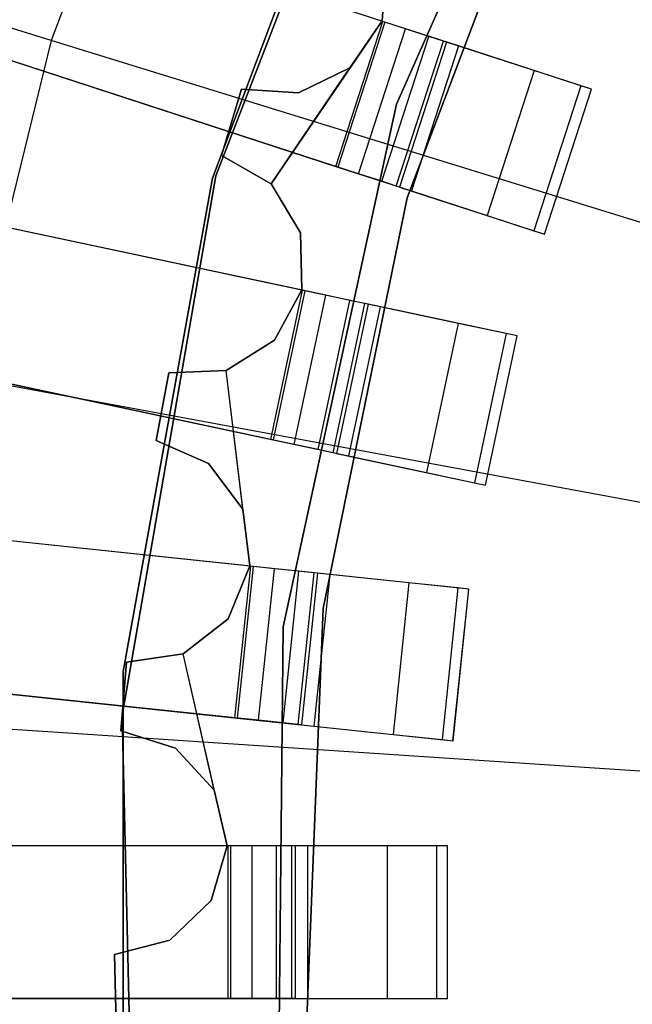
# Model space of a CAD drawing. Extents: x 0.4 to 55.5, y 0.4 to 55.5.
# Tile 35 of 103: x 25.1 to 25.7, y 27.8 to 28.8. Entities that reach past the tile are written whole.
import ezdxf

# ---------------------------------------------------------------- set-up
doc = ezdxf.new("R2010")
doc.units = 0
doc.header["$LTSCALE"] = 2.54
doc.layers.get('0').update_dxf_attribs({"color": 13, "linetype": 'CONTINUOUS'})

# ---------------------------------------------------------------- blocks, each defined once
blk = doc.blocks.new('M_STL')
at = {"color": 0}
for p, q in [((25.45074, 28.72793, 10.55513), (25.66338, 29.20912, 10.55513)), ((25.66338, 29.20912, 2.05513), (25.45074, 28.72793, 2.05513)), ((25.66338, 29.20912, 2.05513), (25.45074, 28.72793, 2.05513)), ((25.45074, 28.72793, 10.55513), (25.66338, 29.20912, 10.55513)), ((25.46718, 29.16052, 10.55513), (25.27294, 28.65763, 10.55513)), ((25.27294, 28.65763, 2.05513), (25.46718, 29.16052, 2.05513)), ((25.46718, 29.16052, 10.55513), (25.27294, 28.65763, 10.55513)), ((25.27294, 28.65763, 2.05513), (25.46718, 29.16052, 2.05513)), ((25.11078, 28.79066, 199.19047), (23.97828, 29.14006, 199.4703)), ((25.11078, 28.79066, 199.19047), (23.97828, 29.14006, 199.4703)), ((25.43941, 28.80883, 31.51999), (24.50535, 29.11233, 31.48468)), ((25.43941, 28.80883, 31.51999), (24.50535, 29.11233, 31.48468)), ((25.23052, 29.11127, 199.19047), (25.11078, 28.79066, 199.19047)), ((25.23052, 29.11127, 199.19047), (25.11078, 28.79066, 199.19047)), ((25.44309, 29.11727, 10.15513), (25.26969, 28.65527, 10.15513)), ((25.26969, 28.65527, 10.25513), (25.44309, 29.11727, 10.25513)), ((25.26969, 28.65527, 10.25513), (25.44309, 29.11727, 10.25513)), ((25.44309, 29.11727, 10.15513), (25.26969, 28.65527, 10.15513)), ((25.43728, 28.80952, 31.66998), (24.53904, 29.10138, 31.6368)), ((25.43728, 28.80952, 31.66998), (24.53904, 29.10138, 31.6368)), ((25.46118, 28.63572, 4.3696), (25.60742, 29.02132, 4.3696)), ((25.60742, 29.02132, 3.3696), (25.46118, 28.63572, 3.3696)), ((25.46118, 28.63572, 4.3696), (25.60742, 29.02132, 4.3696)), ((25.60742, 29.02132, 3.3696), (25.46118, 28.63572, 3.3696)), ((24.45899, 28.96967, 31.48468), (25.39306, 28.66617, 31.51999)), ((24.45899, 28.96967, 31.48468), (25.39306, 28.66617, 31.51999)), ((25.39093, 28.66686, 31.66998), (24.49269, 28.95872, 31.6368)), ((25.39093, 28.66686, 31.66998), (24.49269, 28.95872, 31.6368)), ((25.43648, 28.81001, 32.02907), (25.4412, 28.86604, 32.02907)), ((25.4412, 28.86604, 31.82907), (25.43648, 28.81001, 31.82907)), ((25.4412, 28.86604, 31.82907), (25.43648, 28.81001, 31.82907)), ((25.43648, 28.81001, 32.02907), (25.4412, 28.86604, 32.02907)), ((25.43648, 28.81001, 31.82907), (25.32744, 28.64976, 31.82907)), ((25.39093, 28.66686, 31.66998), (25.43728, 28.80952, 31.66998)), ((25.39093, 28.66686, 31.66998), (25.43728, 28.80952, 31.66998)), ((25.43941, 28.80883, 31.51999), (25.39306, 28.66617, 31.51999)), ((25.43941, 28.80883, 31.51999), (25.39306, 28.66617, 31.51999)), ((25.40467, 28.76364, 32.02907), (25.43648, 28.81001, 32.02907)), ((25.43648, 28.81001, 31.82907), (25.40467, 28.76364, 31.82907)), ((25.40467, 28.76364, 32.02907), (25.43648, 28.81001, 32.02907)), ((25.43648, 28.81001, 32.02907), (25.43648, 28.81001, 31.82907)), ((25.43648, 28.81001, 32.02907), (25.43648, 28.81001, 31.82907)), ((25.45964, 28.80226, 31.6746), (25.43728, 28.80952, 31.66998)), ((25.45964, 28.80226, 31.6746), (25.43728, 28.80952, 31.66998)), ((25.51174, 28.78533, 31.53496), (25.43941, 28.80883, 31.51999)), ((25.51174, 28.78533, 31.53496), (25.43941, 28.80883, 31.51999)), ((25.41329, 28.6596, 31.6746), (25.45964, 28.80226, 31.6746)), ((25.41329, 28.6596, 31.6746), (25.45964, 28.80226, 31.6746)), ((25.48267, 28.79478, 31.69093), (25.45964, 28.80226, 31.6746)), ((25.48267, 28.79478, 31.69093), (25.45964, 28.80226, 31.6746)), ((25.11078, 28.79066, 199.19047), (25.02906, 28.45831, 199.19047)), ((25.11078, 28.79066, 199.19047), (25.02906, 28.45831, 199.19047)), ((26.26086, 28.43582, 199.00516), (25.11078, 28.79066, 199.19047)), ((26.26086, 28.43582, 199.00516), (25.11078, 28.79066, 199.19047)), ((25.43631, 28.65212, 31.69093), (25.48267, 28.79478, 31.69093)), ((25.43631, 28.65212, 31.69093), (25.48267, 28.79478, 31.69093)), ((25.45056, 28.64749, 31.71599), (25.49692, 28.79015, 31.71599)), ((25.45056, 28.64749, 31.71599), (25.49692, 28.79015, 31.71599)), ((25.50004, 28.78913, 32.02907), (25.45369, 28.64647, 32.02907)), ((25.50004, 28.78913, 32.02907), (25.45369, 28.64647, 32.02907)), ((25.50007, 28.78912, 31.74119), (25.45372, 28.64646, 31.74119)), ((25.50007, 28.78912, 31.74119), (25.45372, 28.64646, 31.74119)), ((25.49692, 28.79015, 31.71599), (25.48267, 28.79478, 31.69093)), ((25.49692, 28.79015, 31.71599), (25.48267, 28.79478, 31.69093)), ((25.50007, 28.78912, 31.74119), (25.49692, 28.79015, 31.71599)), ((25.50007, 28.78912, 31.74119), (25.49692, 28.79015, 31.71599)), ((25.6427, 28.74278, 32.02907), (25.50004, 28.78913, 32.02907)), ((25.50004, 28.78913, 32.02907), (25.50007, 28.78912, 31.74119)), ((25.50004, 28.78913, 32.02907), (25.50007, 28.78912, 31.74119)), ((25.6427, 28.74278, 32.02907), (25.50004, 28.78913, 32.02907)), ((25.51174, 28.78533, 31.53496), (25.46538, 28.64267, 31.53496)), ((25.51174, 28.78533, 31.53496), (25.46538, 28.64267, 31.53496)), ((25.58624, 28.76112, 31.58778), (25.51174, 28.78533, 31.53496)), ((25.58624, 28.76112, 31.58778), (25.51174, 28.78533, 31.53496)), ((25.32744, 28.64976, 31.82907), (25.40467, 28.76364, 31.82907)), ((25.35411, 28.73904, 32.02907), (25.40467, 28.76364, 32.02907)), ((25.40467, 28.76364, 31.82907), (25.35411, 28.73904, 31.82907)), ((25.40467, 28.76364, 31.82907), (25.35411, 28.73904, 31.82907)), ((25.35411, 28.73904, 32.02907), (25.40467, 28.76364, 32.02907)), ((25.40467, 28.76364, 32.02907), (25.40467, 28.76364, 31.82907)), ((25.40467, 28.76364, 32.02907), (25.40467, 28.76364, 31.82907)), ((25.58624, 28.76112, 31.58778), (25.53989, 28.61846, 31.58778)), ((25.58624, 28.76112, 31.58778), (25.53989, 28.61846, 31.58778)), ((25.63235, 28.74614, 31.66887), (25.58624, 28.76112, 31.58778)), ((25.63235, 28.74614, 31.66887), (25.58624, 28.76112, 31.58778)), ((25.36042, 28.54437, 31.51999), (24.4033, 28.74781, 31.48488)), ((25.36042, 28.54437, 31.51999), (24.4033, 28.74781, 31.48488)), ((25.35824, 28.54484, 31.66998), (24.43787, 28.74047, 31.63698)), ((25.35824, 28.54484, 31.66998), (24.43787, 28.74047, 31.63698)), ((25.27854, 28.67753, 32.02907), (25.29799, 28.74265, 32.02907)), ((25.29799, 28.74265, 31.82907), (25.27854, 28.67753, 31.82907)), ((25.29799, 28.74265, 31.82907), (25.27854, 28.67753, 31.82907)), ((25.27854, 28.67753, 32.02907), (25.29799, 28.74265, 32.02907)), ((25.29799, 28.74265, 32.02907), (25.29799, 28.74265, 31.82907)), ((25.29799, 28.74265, 32.02907), (25.29799, 28.74265, 31.82907)), ((25.29799, 28.74265, 32.02907), (25.35411, 28.73904, 32.02907)), ((25.35411, 28.73904, 31.82907), (25.29799, 28.74265, 31.82907)), ((25.35411, 28.73904, 31.82907), (25.29799, 28.74265, 31.82907)), ((25.29799, 28.74265, 32.02907), (25.35411, 28.73904, 32.02907)), ((25.63235, 28.74614, 31.66887), (25.586, 28.60348, 31.66887)), ((25.63235, 28.74614, 31.66887), (25.586, 28.60348, 31.66887)), ((25.59632, 28.60013, 31.74414), (25.64267, 28.74279, 31.74414)), ((25.59632, 28.60013, 31.74414), (25.64267, 28.74279, 31.74414)), ((25.59635, 28.60012, 32.02907), (25.6427, 28.74278, 32.02907)), ((25.59635, 28.60012, 32.02907), (25.6427, 28.74278, 32.02907)), ((25.64267, 28.74279, 31.74414), (25.63235, 28.74614, 31.66887)), ((25.64267, 28.74279, 31.74414), (25.63235, 28.74614, 31.66887)), ((25.6427, 28.74278, 32.02907), (25.64267, 28.74279, 31.74414)), ((25.6427, 28.74278, 32.02907), (25.64267, 28.74279, 31.74414)), ((25.35411, 28.73904, 32.02907), (25.35411, 28.73904, 31.82907)), ((25.35411, 28.73904, 32.02907), (25.35411, 28.73904, 31.82907)), ((25.33931, 28.21379, 10.55513), (25.45074, 28.72793, 10.55513)), ((25.45074, 28.72793, 2.05513), (25.33931, 28.21379, 2.05513)), ((25.45074, 28.72793, 2.05513), (25.33931, 28.21379, 2.05513)), ((25.33931, 28.21379, 10.55513), (25.45074, 28.72793, 10.55513)), ((25.45074, 28.72793, 2.05513), (25.45074, 28.72793, 10.55513)), ((25.45074, 28.72793, 2.05513), (25.45074, 28.72793, 10.55513)), ((25.32744, 28.64976, 32.02907), (25.27854, 28.67753, 32.02907)), ((25.27854, 28.67753, 32.02907), (25.27854, 28.67753, 31.82907)), ((25.27854, 28.67753, 31.82907), (25.32744, 28.64976, 31.82907)), ((25.27854, 28.67753, 32.02907), (25.27854, 28.67753, 31.82907)), ((25.27854, 28.67753, 31.82907), (25.32744, 28.64976, 31.82907)), ((25.32744, 28.64976, 32.02907), (25.27854, 28.67753, 32.02907)), ((25.41329, 28.6596, 31.6746), (25.39093, 28.66686, 31.66998)), ((25.41329, 28.6596, 31.6746), (25.39093, 28.66686, 31.66998)), ((25.39306, 28.66617, 31.51999), (25.46538, 28.64267, 31.53496)), ((25.39306, 28.66617, 31.51999), (25.46538, 28.64267, 31.53496)), ((25.27294, 28.65763, 10.55513), (25.18054, 28.12651, 10.55513)), ((25.18054, 28.12651, 2.05513), (25.27294, 28.65763, 2.05513)), ((25.27294, 28.65763, 10.55513), (25.18054, 28.12651, 10.55513)), ((25.18054, 28.12651, 2.05513), (25.27294, 28.65763, 2.05513)), ((25.26969, 28.65527, 10.15513), (25.18158, 28.16974, 10.15513)), ((25.18158, 28.16974, 10.25513), (25.26969, 28.65527, 10.25513)), ((25.18158, 28.16974, 10.25513), (25.26969, 28.65527, 10.25513)), ((25.26969, 28.65527, 10.15513), (25.18158, 28.16974, 10.15513)), ((25.26969, 28.65527, 10.25513), (25.26969, 28.65527, 10.15513)), ((25.26969, 28.65527, 10.25513), (25.26969, 28.65527, 10.15513)), ((25.27294, 28.65763, 10.55513), (25.27294, 28.65763, 2.05513)), ((25.27294, 28.65763, 10.55513), (25.27294, 28.65763, 2.05513)), ((25.43631, 28.65212, 31.69093), (25.41329, 28.6596, 31.6746)), ((25.43631, 28.65212, 31.69093), (25.41329, 28.6596, 31.6746)), ((25.35623, 28.60146, 32.02907), (25.32744, 28.64976, 32.02907)), ((25.32744, 28.64976, 32.02907), (25.32744, 28.64976, 31.82907)), ((25.32744, 28.64976, 31.82907), (25.35623, 28.60146, 31.82907)), ((25.32744, 28.64976, 32.02907), (25.32744, 28.64976, 31.82907)), ((25.32744, 28.64976, 31.82907), (25.35623, 28.60146, 31.82907)), ((25.35623, 28.60146, 32.02907), (25.32744, 28.64976, 32.02907)), ((25.45056, 28.64749, 31.71599), (25.43631, 28.65212, 31.69093)), ((25.45056, 28.64749, 31.71599), (25.43631, 28.65212, 31.69093)), ((25.45372, 28.64646, 31.74119), (25.45056, 28.64749, 31.71599)), ((25.45372, 28.64646, 31.74119), (25.45056, 28.64749, 31.71599)), ((25.45369, 28.64647, 32.02907), (25.59635, 28.60012, 32.02907)), ((25.45369, 28.64647, 32.02907), (25.45372, 28.64646, 31.74119)), ((25.45369, 28.64647, 32.02907), (25.59635, 28.60012, 32.02907)), ((25.45369, 28.64647, 32.02907), (25.45372, 28.64646, 31.74119)), ((25.37869, 28.23166, 4.3696), (25.46118, 28.63572, 4.3696)), ((25.46118, 28.63572, 3.3696), (25.37869, 28.23166, 3.3696)), ((25.37869, 28.23166, 4.3696), (25.46118, 28.63572, 4.3696)), ((25.46118, 28.63572, 3.3696), (25.37869, 28.23166, 3.3696)), ((25.46118, 28.63572, 4.3696), (25.46118, 28.63572, 3.3696)), ((25.46118, 28.63572, 4.3696), (25.46118, 28.63572, 3.3696)), ((25.46538, 28.64267, 31.53496), (25.53989, 28.61846, 31.58778)), ((25.46538, 28.64267, 31.53496), (25.53989, 28.61846, 31.58778)), ((25.53989, 28.61846, 31.58778), (25.586, 28.60348, 31.66887)), ((25.53989, 28.61846, 31.58778), (25.586, 28.60348, 31.66887)), ((24.37211, 28.60109, 31.48488), (25.32923, 28.39765, 31.51999)), ((24.37211, 28.60109, 31.48488), (25.32923, 28.39765, 31.51999)), ((25.35738, 28.54524, 32.02907), (25.35623, 28.60146, 32.02907)), ((25.35623, 28.60146, 32.02907), (25.35623, 28.60146, 31.82907)), ((25.35623, 28.60146, 31.82907), (25.35738, 28.54524, 31.82907)), ((25.35623, 28.60146, 32.02907), (25.35623, 28.60146, 31.82907)), ((25.35623, 28.60146, 31.82907), (25.35738, 28.54524, 31.82907)), ((25.35738, 28.54524, 32.02907), (25.35623, 28.60146, 32.02907)), ((25.586, 28.60348, 31.66887), (25.59632, 28.60013, 31.74414)), ((25.586, 28.60348, 31.66887), (25.59632, 28.60013, 31.74414)), ((25.59632, 28.60013, 31.74414), (25.59635, 28.60012, 32.02907)), ((25.59632, 28.60013, 31.74414), (25.59635, 28.60012, 32.02907)), ((25.32705, 28.39811, 31.66998), (24.40668, 28.59374, 31.63698)), ((25.32705, 28.39811, 31.66998), (24.40668, 28.59374, 31.63698)), ((25.32705, 28.39811, 31.66998), (25.35824, 28.54484, 31.66998)), ((25.32705, 28.39811, 31.66998), (25.35824, 28.54484, 31.66998)), ((25.36042, 28.54437, 31.51999), (25.32923, 28.39765, 31.51999)), ((25.36042, 28.54437, 31.51999), (25.32923, 28.39765, 31.51999)), ((25.3306, 28.49579, 32.02907), (25.35738, 28.54524, 32.02907)), ((25.35738, 28.54524, 31.82907), (25.3306, 28.49579, 31.82907)), ((25.35738, 28.54524, 31.82907), (25.3306, 28.49579, 31.82907)), ((25.3306, 28.49579, 32.02907), (25.35738, 28.54524, 32.02907)), ((25.35004, 28.39323, 31.6746), (25.38123, 28.53995, 31.6746)), ((25.35004, 28.39323, 31.6746), (25.38123, 28.53995, 31.6746)), ((25.35738, 28.54524, 32.02907), (25.35738, 28.54524, 31.82907)), ((25.35738, 28.54524, 32.02907), (25.35738, 28.54524, 31.82907)), ((25.38123, 28.53995, 31.6746), (25.35824, 28.54484, 31.66998)), ((25.38123, 28.53995, 31.6746), (25.35824, 28.54484, 31.66998)), ((25.43481, 28.52856, 31.53496), (25.36042, 28.54437, 31.51999)), ((25.43481, 28.52856, 31.53496), (25.36042, 28.54437, 31.51999)), ((25.40491, 28.53492, 31.69093), (25.38123, 28.53995, 31.6746)), ((25.40491, 28.53492, 31.69093), (25.38123, 28.53995, 31.6746)), ((25.37372, 28.38819, 31.69093), (25.40491, 28.53492, 31.69093)), ((25.37372, 28.38819, 31.69093), (25.40491, 28.53492, 31.69093)), ((25.38838, 28.38508, 31.71599), (25.41957, 28.5318, 31.71599)), ((25.38838, 28.38508, 31.71599), (25.41957, 28.5318, 31.71599)), ((25.42278, 28.53112, 32.02907), (25.39159, 28.3844, 32.02907)), ((25.42278, 28.53112, 32.02907), (25.39159, 28.3844, 32.02907)), ((25.42281, 28.53111, 31.74119), (25.39163, 28.38439, 31.74119)), ((25.42281, 28.53111, 31.74119), (25.39163, 28.38439, 31.74119)), ((25.43481, 28.52856, 31.53496), (25.40362, 28.38184, 31.53496)), ((25.43481, 28.52856, 31.53496), (25.40362, 28.38184, 31.53496)), ((25.41957, 28.5318, 31.71599), (25.40491, 28.53492, 31.69093)), ((25.41957, 28.5318, 31.71599), (25.40491, 28.53492, 31.69093)), ((25.42281, 28.53111, 31.74119), (25.41957, 28.5318, 31.71599)), ((25.42281, 28.53111, 31.74119), (25.41957, 28.5318, 31.71599)), ((25.5695, 28.49993, 32.02907), (25.42278, 28.53112, 32.02907)), ((25.42278, 28.53112, 32.02907), (25.42281, 28.53111, 31.74119)), ((25.42278, 28.53112, 32.02907), (25.42281, 28.53111, 31.74119)), ((25.5695, 28.49993, 32.02907), (25.42278, 28.53112, 32.02907)), ((25.51143, 28.51227, 31.58778), (25.43481, 28.52856, 31.53496)), ((25.51143, 28.51227, 31.58778), (25.43481, 28.52856, 31.53496)), ((25.51143, 28.51227, 31.58778), (25.48025, 28.36555, 31.58778)), ((25.51143, 28.51227, 31.58778), (25.48025, 28.36555, 31.58778)), ((25.55886, 28.50219, 31.66887), (25.51143, 28.51227, 31.58778)), ((25.55886, 28.50219, 31.66887), (25.51143, 28.51227, 31.58778)), ((25.55886, 28.50219, 31.66887), (25.52768, 28.35547, 31.66887)), ((25.55886, 28.50219, 31.66887), (25.52768, 28.35547, 31.66887)), ((25.53828, 28.35321, 31.74414), (25.56947, 28.49994, 31.74414)), ((25.53828, 28.35321, 31.74414), (25.56947, 28.49994, 31.74414)), ((25.53832, 28.35321, 32.02907), (25.5695, 28.49993, 32.02907)), ((25.53832, 28.35321, 32.02907), (25.5695, 28.49993, 32.02907)), ((25.56947, 28.49994, 31.74414), (25.55886, 28.50219, 31.66887)), ((25.56947, 28.49994, 31.74414), (25.55886, 28.50219, 31.66887)), ((25.5695, 28.49993, 32.02907), (25.56947, 28.49994, 31.74414)), ((25.5695, 28.49993, 32.02907), (25.56947, 28.49994, 31.74414)), ((25.28288, 28.46605, 32.02907), (25.3306, 28.49579, 32.02907)), ((25.3306, 28.49579, 31.82907), (25.28288, 28.46605, 31.82907)), ((25.3306, 28.49579, 31.82907), (25.28288, 28.46605, 31.82907)), ((25.28288, 28.46605, 32.02907), (25.3306, 28.49579, 32.02907)), ((25.3306, 28.49579, 32.02907), (25.3306, 28.49579, 31.82907)), ((25.3306, 28.49579, 32.02907), (25.3306, 28.49579, 31.82907)), ((25.21416, 28.39697, 32.02907), (25.2267, 28.46377, 32.02907)), ((25.2267, 28.46377, 31.82907), (25.21416, 28.39697, 31.82907)), ((25.2267, 28.46377, 31.82907), (25.21416, 28.39697, 31.82907)), ((25.21416, 28.39697, 32.02907), (25.2267, 28.46377, 32.02907)), ((25.2267, 28.46377, 32.02907), (25.28288, 28.46605, 32.02907)), ((25.28288, 28.46605, 31.82907), (25.2267, 28.46377, 31.82907)), ((25.28288, 28.46605, 31.82907), (25.2267, 28.46377, 31.82907)), ((25.2267, 28.46377, 32.02907), (25.28288, 28.46605, 32.02907)), ((25.2267, 28.46377, 32.02907), (25.2267, 28.46377, 31.82907)), ((25.2267, 28.46377, 32.02907), (25.2267, 28.46377, 31.82907)), ((25.28288, 28.46605, 32.02907), (25.28288, 28.46605, 31.82907)), ((25.28288, 28.46605, 32.02907), (25.28288, 28.46605, 31.82907)), ((25.29937, 28.32944, 32.02907), (25.28288, 28.46605, 32.02907)), ((25.30639, 28.27365, 32.02907), (25.28288, 28.46605, 32.02907)), ((26.21256, 28.23939, 199.00516), (25.02906, 28.45831, 199.19047)), ((26.21256, 28.23939, 199.00516), (25.02906, 28.45831, 199.19047)), ((25.26569, 28.37447, 32.02907), (25.21416, 28.39697, 32.02907)), ((25.21416, 28.39697, 32.02907), (25.21416, 28.39697, 31.82907)), ((25.21416, 28.39697, 31.82907), (25.26569, 28.37447, 31.82907)), ((25.21416, 28.39697, 32.02907), (25.21416, 28.39697, 31.82907)), ((25.21416, 28.39697, 31.82907), (25.26569, 28.37447, 31.82907)), ((25.26569, 28.37447, 32.02907), (25.21416, 28.39697, 32.02907)), ((25.35004, 28.39323, 31.6746), (25.32705, 28.39811, 31.66998)), ((25.35004, 28.39323, 31.6746), (25.32705, 28.39811, 31.66998)), ((25.32923, 28.39765, 31.51999), (25.40362, 28.38184, 31.53496)), ((25.32923, 28.39765, 31.51999), (25.40362, 28.38184, 31.53496)), ((25.37372, 28.38819, 31.69093), (25.35004, 28.39323, 31.6746)), ((25.37372, 28.38819, 31.69093), (25.35004, 28.39323, 31.6746)), ((25.38838, 28.38508, 31.71599), (25.37372, 28.38819, 31.69093)), ((25.38838, 28.38508, 31.71599), (25.37372, 28.38819, 31.69093)), ((25.39163, 28.38439, 31.74119), (25.38838, 28.38508, 31.71599)), ((25.39163, 28.38439, 31.74119), (25.38838, 28.38508, 31.71599)), ((25.39159, 28.3844, 32.02907), (25.53832, 28.35321, 32.02907)), ((25.39159, 28.3844, 32.02907), (25.39163, 28.38439, 31.74119)), ((25.39159, 28.3844, 32.02907), (25.53832, 28.35321, 32.02907)), ((25.39159, 28.3844, 32.02907), (25.39163, 28.38439, 31.74119)), ((25.40362, 28.38184, 31.53496), (25.48025, 28.36555, 31.58778)), ((25.40362, 28.38184, 31.53496), (25.48025, 28.36555, 31.58778)), ((25.30951, 28.2731, 31.51999), (24.34035, 28.37497, 31.48509)), ((25.30951, 28.2731, 31.51999), (24.34035, 28.37497, 31.48509)), ((25.29937, 28.32944, 32.02907), (25.26569, 28.37447, 32.02907)), ((25.26569, 28.37447, 32.02907), (25.26569, 28.37447, 31.82907)), ((25.26569, 28.37447, 31.82907), (25.29937, 28.32944, 31.82907)), ((25.26569, 28.37447, 32.02907), (25.26569, 28.37447, 31.82907)), ((25.26569, 28.37447, 31.82907), (25.29937, 28.32944, 31.82907)), ((25.29937, 28.32944, 32.02907), (25.26569, 28.37447, 32.02907)), ((25.30728, 28.27334, 31.66998), (24.3754, 28.37128, 31.63719)), ((25.30728, 28.27334, 31.66998), (24.3754, 28.37128, 31.63719)), ((25.48025, 28.36555, 31.58778), (25.52768, 28.35547, 31.66887)), ((25.48025, 28.36555, 31.58778), (25.52768, 28.35547, 31.66887)), ((25.52768, 28.35547, 31.66887), (25.53828, 28.35321, 31.74414)), ((25.52768, 28.35547, 31.66887), (25.53828, 28.35321, 31.74414)), ((25.53828, 28.35321, 31.74414), (25.53832, 28.35321, 32.02907)), ((25.53828, 28.35321, 31.74414), (25.53832, 28.35321, 32.02907)), ((25.30639, 28.27365, 32.02907), (25.29937, 28.32944, 32.02907)), ((25.29937, 28.32944, 32.02907), (25.29937, 28.32944, 31.82907)), ((25.29937, 28.32944, 31.82907), (25.30639, 28.27365, 31.82907)), ((25.29937, 28.32944, 32.02907), (25.29937, 28.32944, 31.82907)), ((25.29937, 28.32944, 31.82907), (25.30639, 28.27365, 31.82907)), ((25.28493, 28.22168, 32.02907), (25.30639, 28.27365, 32.02907)), ((25.30639, 28.27365, 31.82907), (25.28493, 28.22168, 31.82907)), ((25.30639, 28.27365, 31.82907), (25.28493, 28.22168, 31.82907)), ((25.28493, 28.22168, 32.02907), (25.30639, 28.27365, 32.02907)), ((25.29161, 28.12416, 31.66998), (25.30728, 28.27334, 31.66998)), ((25.29161, 28.12416, 31.66998), (25.30728, 28.27334, 31.66998)), ((25.30951, 28.2731, 31.51999), (25.29383, 28.12393, 31.51999)), ((25.30951, 28.2731, 31.51999), (25.29383, 28.12393, 31.51999)), ((25.30639, 28.27365, 32.02907), (25.30639, 28.27365, 31.82907)), ((25.30639, 28.27365, 32.02907), (25.30639, 28.27365, 31.82907)), ((25.33066, 28.27088, 31.6746), (25.30728, 28.27334, 31.66998)), ((25.33066, 28.27088, 31.6746), (25.30728, 28.27334, 31.66998)), ((25.38514, 28.26516, 31.53496), (25.30951, 28.2731, 31.51999)), ((25.38514, 28.26516, 31.53496), (25.30951, 28.2731, 31.51999)), ((25.31498, 28.1217, 31.6746), (25.33066, 28.27088, 31.6746)), ((25.31498, 28.1217, 31.6746), (25.33066, 28.27088, 31.6746)), ((25.35474, 28.26835, 31.69093), (25.33066, 28.27088, 31.6746)), ((25.35474, 28.26835, 31.69093), (25.33066, 28.27088, 31.6746)), ((25.33906, 28.11917, 31.69093), (25.35474, 28.26835, 31.69093)), ((25.33906, 28.11917, 31.69093), (25.35474, 28.26835, 31.69093)), ((25.35396, 28.11761, 31.71599), (25.36964, 28.26678, 31.71599)), ((25.35396, 28.11761, 31.71599), (25.36964, 28.26678, 31.71599)), ((25.36964, 28.26678, 31.71599), (25.35474, 28.26835, 31.69093)), ((25.36964, 28.26678, 31.71599), (25.35474, 28.26835, 31.69093)), ((25.37291, 28.26644, 32.02907), (25.35723, 28.11726, 32.02907)), ((25.37291, 28.26644, 32.02907), (25.35723, 28.11726, 32.02907)), ((25.37294, 28.26644, 31.74119), (25.35726, 28.11726, 31.74119)), ((25.37294, 28.26644, 31.74119), (25.35726, 28.11726, 31.74119)), ((25.38514, 28.26516, 31.53496), (25.36946, 28.11598, 31.53496)), ((25.38514, 28.26516, 31.53496), (25.36946, 28.11598, 31.53496)), ((25.37294, 28.26644, 31.74119), (25.36964, 28.26678, 31.71599)), ((25.37294, 28.26644, 31.74119), (25.36964, 28.26678, 31.71599)), ((25.52209, 28.25076, 32.02907), (25.37291, 28.26644, 32.02907)), ((25.37291, 28.26644, 32.02907), (25.37294, 28.26644, 31.74119)), ((25.37291, 28.26644, 32.02907), (25.37294, 28.26644, 31.74119)), ((25.52209, 28.25076, 32.02907), (25.37291, 28.26644, 32.02907)), ((25.46305, 28.25697, 31.58778), (25.38514, 28.26516, 31.53496)), ((25.46305, 28.25697, 31.58778), (25.38514, 28.26516, 31.53496)), ((25.46305, 28.25697, 31.58778), (25.44737, 28.10779, 31.58778)), ((25.46305, 28.25697, 31.58778), (25.44737, 28.10779, 31.58778)), ((25.51127, 28.2519, 31.66887), (25.46305, 28.25697, 31.58778)), ((25.51127, 28.2519, 31.66887), (25.46305, 28.25697, 31.58778)), ((25.51127, 28.2519, 31.66887), (25.49559, 28.10272, 31.66887)), ((25.51127, 28.2519, 31.66887), (25.49559, 28.10272, 31.66887)), ((25.50638, 28.10159, 31.74414), (25.52206, 28.25077, 31.74414)), ((25.50638, 28.10159, 31.74414), (25.52206, 28.25077, 31.74414)), ((25.50641, 28.10158, 32.02907), (25.52209, 28.25076, 32.02907)), ((25.50641, 28.10158, 32.02907), (25.52209, 28.25076, 32.02907)), ((25.52206, 28.25077, 31.74414), (25.51127, 28.2519, 31.66887)), ((25.52206, 28.25077, 31.74414), (25.51127, 28.2519, 31.66887)), ((25.52209, 28.25076, 32.02907), (25.52206, 28.25077, 31.74414)), ((25.52209, 28.25076, 32.02907), (25.52206, 28.25077, 31.74414)), ((25.36208, 27.81959, 4.3696), (25.37869, 28.23166, 4.3696)), ((25.37869, 28.23166, 3.3696), (25.36208, 27.81959, 3.3696)), ((25.36208, 27.81959, 4.3696), (25.37869, 28.23166, 4.3696)), ((25.37869, 28.23166, 3.3696), (25.36208, 27.81959, 3.3696)), ((25.37869, 28.23166, 4.3696), (25.37869, 28.23166, 3.3696)), ((25.37869, 28.23166, 4.3696), (25.37869, 28.23166, 3.3696)), ((24.32467, 28.22579, 31.48509), (25.29383, 28.12393, 31.51999)), ((24.32467, 28.22579, 31.48509), (25.29383, 28.12393, 31.51999)), ((25.29161, 28.12416, 31.66998), (24.35972, 28.22211, 31.63719)), ((25.29161, 28.12416, 31.66998), (24.35972, 28.22211, 31.63719)), ((25.24058, 28.1871, 32.02907), (25.28493, 28.22168, 32.02907)), ((25.28493, 28.22168, 31.82907), (25.24058, 28.1871, 31.82907)), ((25.28493, 28.22168, 31.82907), (25.24058, 28.1871, 31.82907)), ((25.24058, 28.1871, 32.02907), (25.28493, 28.22168, 32.02907)), ((25.28493, 28.22168, 32.02907), (25.28493, 28.22168, 31.82907)), ((25.28493, 28.22168, 32.02907), (25.28493, 28.22168, 31.82907)), ((25.33367, 27.68774, 10.55513), (25.33931, 28.21379, 10.55513)), ((25.33931, 28.21379, 2.05513), (25.33367, 27.68774, 2.05513)), ((25.33931, 28.21379, 2.05513), (25.33367, 27.68774, 2.05513)), ((25.33367, 27.68774, 10.55513), (25.33931, 28.21379, 10.55513)), ((25.33931, 28.21379, 2.05513), (25.33931, 28.21379, 10.55513)), ((25.33931, 28.21379, 2.05513), (25.33931, 28.21379, 10.55513)), ((25.17945, 28.11122, 32.02907), (25.18494, 28.17896, 32.02907)), ((25.18494, 28.17896, 31.82907), (25.17945, 28.11122, 31.82907)), ((25.18494, 28.17896, 31.82907), (25.17945, 28.11122, 31.82907)), ((25.17945, 28.11122, 32.02907), (25.18494, 28.17896, 32.02907)), ((25.18494, 28.17896, 32.02907), (25.24058, 28.1871, 32.02907)), ((25.24058, 28.1871, 31.82907), (25.18494, 28.17896, 31.82907)), ((25.24058, 28.1871, 31.82907), (25.18494, 28.17896, 31.82907)), ((25.18494, 28.17896, 32.02907), (25.24058, 28.1871, 32.02907)), ((25.18494, 28.17896, 32.02907), (25.18494, 28.17896, 31.82907)), ((25.18494, 28.17896, 32.02907), (25.18494, 28.17896, 31.82907)), ((25.24058, 28.1871, 32.02907), (25.24058, 28.1871, 31.82907)), ((25.24058, 28.1871, 32.02907), (25.24058, 28.1871, 31.82907)), ((25.27126, 28.05297, 32.02907), (25.24058, 28.1871, 32.02907)), ((25.28407, 27.99822, 32.02907), (25.24058, 28.1871, 32.02907)), ((25.18158, 28.16974, 10.15513), (25.18158, 27.67627, 10.15513)), ((25.18158, 27.67627, 10.25513), (25.18158, 28.16974, 10.25513)), ((25.18158, 28.16974, 10.25513), (25.18158, 28.16974, 10.15513)), ((25.18158, 28.16974, 10.25513), (25.18158, 28.16974, 10.15513)), ((25.18158, 27.67627, 10.25513), (25.18158, 28.16974, 10.25513)), ((25.18158, 28.16974, 10.15513), (25.18158, 27.67627, 10.15513)), ((25.18054, 28.12651, 10.55513), (25.19354, 27.58758, 10.55513)), ((25.19354, 27.58758, 2.05513), (25.18054, 28.12651, 2.05513)), ((25.18054, 28.12651, 10.55513), (25.19354, 27.58758, 10.55513)), ((25.18054, 28.12651, 10.55513), (25.18054, 28.12651, 2.05513)), ((25.19354, 27.58758, 2.05513), (25.18054, 28.12651, 2.05513)), ((25.18054, 28.12651, 10.55513), (25.18054, 28.12651, 2.05513)), ((25.31498, 28.1217, 31.6746), (25.29161, 28.12416, 31.66998)), ((25.31498, 28.1217, 31.6746), (25.29161, 28.12416, 31.66998)), ((25.29383, 28.12393, 31.51999), (25.36946, 28.11598, 31.53496)), ((25.29383, 28.12393, 31.51999), (25.36946, 28.11598, 31.53496)), ((25.33906, 28.11917, 31.69093), (25.31498, 28.1217, 31.6746)), ((25.33906, 28.11917, 31.69093), (25.31498, 28.1217, 31.6746)), ((24.98648, 28.11873, 199.19047), (26.1874, 28.03868, 199.00516)), ((24.98648, 28.11873, 199.19047), (26.1874, 28.03868, 199.00516)), ((25.23306, 28.09423, 32.02907), (25.17945, 28.11122, 32.02907)), ((25.17945, 28.11122, 32.02907), (25.17945, 28.11122, 31.82907)), ((25.17945, 28.11122, 31.82907), (25.23306, 28.09423, 31.82907)), ((25.17945, 28.11122, 32.02907), (25.17945, 28.11122, 31.82907)), ((25.17945, 28.11122, 31.82907), (25.23306, 28.09423, 31.82907)), ((25.23306, 28.09423, 32.02907), (25.17945, 28.11122, 32.02907)), ((25.35396, 28.11761, 31.71599), (25.33906, 28.11917, 31.69093)), ((25.35396, 28.11761, 31.71599), (25.33906, 28.11917, 31.69093)), ((25.35726, 28.11726, 31.74119), (25.35396, 28.11761, 31.71599)), ((25.35726, 28.11726, 31.74119), (25.35396, 28.11761, 31.71599)), ((25.35723, 28.11726, 32.02907), (25.50641, 28.10158, 32.02907)), ((25.35723, 28.11726, 32.02907), (25.35726, 28.11726, 31.74119)), ((25.35723, 28.11726, 32.02907), (25.50641, 28.10158, 32.02907)), ((25.35723, 28.11726, 32.02907), (25.35726, 28.11726, 31.74119)), ((25.36946, 28.11598, 31.53496), (25.44737, 28.10779, 31.58778)), ((25.36946, 28.11598, 31.53496), (25.44737, 28.10779, 31.58778)), ((25.44737, 28.10779, 31.58778), (25.49559, 28.10272, 31.66887)), ((25.44737, 28.10779, 31.58778), (25.49559, 28.10272, 31.66887)), ((25.49559, 28.10272, 31.66887), (25.50638, 28.10159, 31.74414)), ((25.49559, 28.10272, 31.66887), (25.50638, 28.10159, 31.74414)), ((25.50638, 28.10159, 31.74414), (25.50641, 28.10158, 32.02907)), ((25.50638, 28.10159, 31.74414), (25.50641, 28.10158, 32.02907)), ((25.27126, 28.05297, 32.02907), (25.23306, 28.09423, 32.02907)), ((25.23306, 28.09423, 32.02907), (25.23306, 28.09423, 31.82907)), ((25.23306, 28.09423, 31.82907), (25.27126, 28.05297, 31.82907)), ((25.23306, 28.09423, 32.02907), (25.23306, 28.09423, 31.82907)), ((25.23306, 28.09423, 31.82907), (25.27126, 28.05297, 31.82907)), ((25.27126, 28.05297, 32.02907), (25.23306, 28.09423, 32.02907)), ((25.28407, 27.99822, 32.02907), (25.27126, 28.05297, 32.02907)), ((25.27126, 28.05297, 32.02907), (25.27126, 28.05297, 31.82907)), ((25.27126, 28.05297, 31.82907), (25.28407, 27.99822, 31.82907)), ((25.27126, 28.05297, 32.02907), (25.27126, 28.05297, 31.82907)), ((25.27126, 28.05297, 31.82907), (25.28407, 27.99822, 31.82907)), ((25.28723, 27.998, 31.51999), (24.31708, 27.998, 31.48533)), ((25.28723, 27.998, 31.51999), (24.31708, 27.998, 31.48533)), ((25.28499, 27.998, 31.66998), (24.35223, 27.998, 31.63741)), ((25.28499, 27.998, 31.66998), (24.35223, 27.998, 31.63741)), ((25.26816, 27.94429, 32.02907), (25.28407, 27.99822, 32.02907)), ((25.28407, 27.99822, 31.82907), (25.26816, 27.94429, 31.82907)), ((25.28407, 27.99822, 31.82907), (25.26816, 27.94429, 31.82907)), ((25.26816, 27.94429, 32.02907), (25.28407, 27.99822, 32.02907)), ((25.28407, 27.99822, 32.02907), (25.28407, 27.99822, 31.82907)), ((25.28407, 27.99822, 32.02907), (25.28407, 27.99822, 31.82907)), ((25.3085, 27.998, 31.6746), (25.28499, 27.998, 31.66998)), ((25.28499, 27.848, 31.66998), (25.28499, 27.998, 31.66998)), ((25.28499, 27.848, 31.66998), (25.28499, 27.998, 31.66998)), ((25.3085, 27.998, 31.6746), (25.28499, 27.998, 31.66998)), ((25.36328, 27.998, 31.53496), (25.28723, 27.998, 31.51999)), ((25.28723, 27.998, 31.51999), (25.28723, 27.848, 31.51999)), ((25.36328, 27.998, 31.53496), (25.28723, 27.998, 31.51999)), ((25.28723, 27.998, 31.51999), (25.28723, 27.848, 31.51999)), ((25.33271, 27.998, 31.69093), (25.3085, 27.998, 31.6746)), ((25.3085, 27.848, 31.6746), (25.3085, 27.998, 31.6746)), ((25.3085, 27.848, 31.6746), (25.3085, 27.998, 31.6746)), ((25.33271, 27.998, 31.69093), (25.3085, 27.998, 31.6746)), ((25.3477, 27.998, 31.71599), (25.33271, 27.998, 31.69093)), ((25.33271, 27.848, 31.69093), (25.33271, 27.998, 31.69093)), ((25.33271, 27.848, 31.69093), (25.33271, 27.998, 31.69093)), ((25.3477, 27.998, 31.71599), (25.33271, 27.998, 31.69093)), ((25.35101, 27.998, 31.74119), (25.3477, 27.998, 31.71599)), ((25.3477, 27.848, 31.71599), (25.3477, 27.998, 31.71599)), ((25.3477, 27.848, 31.71599), (25.3477, 27.998, 31.71599)), ((25.35101, 27.998, 31.74119), (25.3477, 27.998, 31.71599)), ((25.50098, 27.998, 32.02907), (25.35098, 27.998, 32.02907)), ((25.35098, 27.998, 32.02907), (25.35098, 27.848, 32.02907)), ((25.35098, 27.998, 32.02907), (25.35098, 27.848, 32.02907)), ((25.35098, 27.998, 32.02907), (25.35101, 27.998, 31.74119)), ((25.35098, 27.998, 32.02907), (25.35101, 27.998, 31.74119)), ((25.50098, 27.998, 32.02907), (25.35098, 27.998, 32.02907)), ((25.35101, 27.998, 31.74119), (25.35101, 27.848, 31.74119)), ((25.35101, 27.998, 31.74119), (25.35101, 27.848, 31.74119)), ((25.44162, 27.998, 31.58778), (25.36328, 27.998, 31.53496)), ((25.36328, 27.998, 31.53496), (25.36328, 27.848, 31.53496)), ((25.44162, 27.998, 31.58778), (25.36328, 27.998, 31.53496)), ((25.36328, 27.998, 31.53496), (25.36328, 27.848, 31.53496)), ((25.4901, 27.998, 31.66887), (25.44162, 27.998, 31.58778)), ((25.44162, 27.998, 31.58778), (25.44162, 27.848, 31.58778)), ((25.4901, 27.998, 31.66887), (25.44162, 27.998, 31.58778)), ((25.44162, 27.998, 31.58778), (25.44162, 27.848, 31.58778)), ((25.50095, 27.998, 31.74414), (25.4901, 27.998, 31.66887)), ((25.4901, 27.998, 31.66887), (25.4901, 27.848, 31.66887)), ((25.50095, 27.998, 31.74414), (25.4901, 27.998, 31.66887)), ((25.4901, 27.998, 31.66887), (25.4901, 27.848, 31.66887)), ((25.50098, 27.998, 32.02907), (25.50095, 27.998, 31.74414)), ((25.50095, 27.848, 31.74414), (25.50095, 27.998, 31.74414)), ((25.50098, 27.998, 32.02907), (25.50095, 27.998, 31.74414)), ((25.50095, 27.848, 31.74414), (25.50095, 27.998, 31.74414)), ((25.50098, 27.848, 32.02907), (25.50098, 27.998, 32.02907)), ((25.50098, 27.848, 32.02907), (25.50098, 27.998, 32.02907)), ((25.22767, 27.90527, 32.02907), (25.26816, 27.94429, 32.02907)), ((25.26816, 27.94429, 31.82907), (25.22767, 27.90527, 31.82907)), ((25.26816, 27.94429, 31.82907), (25.22767, 27.90527, 31.82907)), ((25.22767, 27.90527, 32.02907), (25.26816, 27.94429, 32.02907)), ((25.26816, 27.94429, 32.02907), (25.26816, 27.94429, 31.82907)), ((25.26816, 27.94429, 32.02907), (25.26816, 27.94429, 31.82907)), ((25.17319, 27.89136, 32.02907), (25.22767, 27.90527, 32.02907)), ((25.22767, 27.90527, 31.82907), (25.17319, 27.89136, 31.82907)), ((25.22767, 27.90527, 31.82907), (25.17319, 27.89136, 31.82907)), ((25.17319, 27.89136, 32.02907), (25.22767, 27.90527, 32.02907)), ((25.22767, 27.90527, 32.02907), (25.22767, 27.90527, 31.82907)), ((25.22767, 27.90527, 32.02907), (25.22767, 27.90527, 31.82907)), ((25.17481, 27.82341, 32.02907), (25.17319, 27.89136, 32.02907)), ((25.17319, 27.89136, 32.02907), (25.17319, 27.89136, 31.82907)), ((25.17319, 27.89136, 31.82907), (25.17481, 27.82341, 31.82907)), ((25.17319, 27.89136, 32.02907), (25.17319, 27.89136, 31.82907)), ((25.17319, 27.89136, 31.82907), (25.17481, 27.82341, 31.82907)), ((25.17481, 27.82341, 32.02907), (25.17319, 27.89136, 32.02907)), ((24.31708, 27.848, 31.48533), (25.28723, 27.848, 31.51999)), ((24.31708, 27.848, 31.48533), (25.28723, 27.848, 31.51999)), ((25.28499, 27.848, 31.66998), (24.35223, 27.848, 31.63741)), ((25.28499, 27.848, 31.66998), (24.35223, 27.848, 31.63741)), ((25.3085, 27.848, 31.6746), (25.28499, 27.848, 31.66998)), ((25.3085, 27.848, 31.6746), (25.28499, 27.848, 31.66998)), ((25.28723, 27.848, 31.51999), (25.36328, 27.848, 31.53496)), ((25.28723, 27.848, 31.51999), (25.36328, 27.848, 31.53496)), ((25.33271, 27.848, 31.69093), (25.3085, 27.848, 31.6746)), ((25.33271, 27.848, 31.69093), (25.3085, 27.848, 31.6746)), ((25.3477, 27.848, 31.71599), (25.33271, 27.848, 31.69093)), ((25.3477, 27.848, 31.71599), (25.33271, 27.848, 31.69093)), ((25.35101, 27.848, 31.74119), (25.3477, 27.848, 31.71599)), ((25.35101, 27.848, 31.74119), (25.3477, 27.848, 31.71599)), ((25.35098, 27.848, 32.02907), (25.50098, 27.848, 32.02907)), ((25.35098, 27.848, 32.02907), (25.35101, 27.848, 31.74119)), ((25.35098, 27.848, 32.02907), (25.50098, 27.848, 32.02907)), ((25.35098, 27.848, 32.02907), (25.35101, 27.848, 31.74119)), ((25.36328, 27.848, 31.53496), (25.44162, 27.848, 31.58778)), ((25.36328, 27.848, 31.53496), (25.44162, 27.848, 31.58778)), ((25.44162, 27.848, 31.58778), (25.4901, 27.848, 31.66887)), ((25.44162, 27.848, 31.58778), (25.4901, 27.848, 31.66887)), ((25.4901, 27.848, 31.66887), (25.50095, 27.848, 31.74414)), ((25.4901, 27.848, 31.66887), (25.50095, 27.848, 31.74414)), ((25.50095, 27.848, 31.74414), (25.50098, 27.848, 32.02907)), ((25.50095, 27.848, 31.74414), (25.50098, 27.848, 32.02907))]:
    blk.add_line(p, q, dxfattribs=at)

msp = doc.modelspace()

# ---------------------------------------------------------------- block references
at = {"color": 0}
msp.add_blockref('M_STL', (0, 0), dxfattribs=at)

doc.saveas('drawing.dxf')
